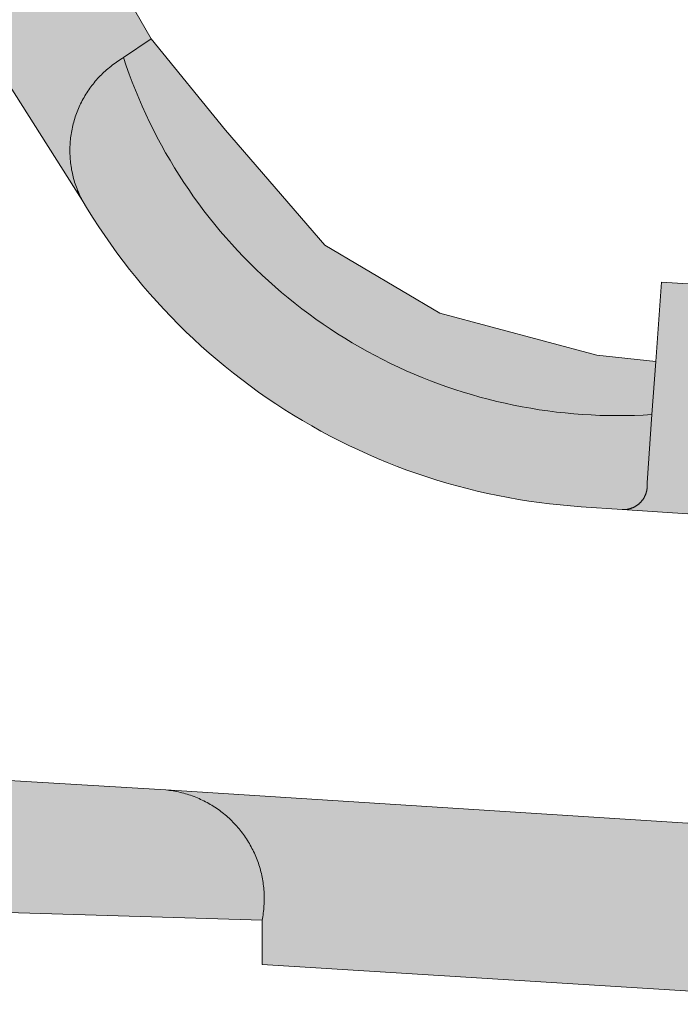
# Model space of a CAD drawing. Extents: x 97094 to 109644, y 463509 to 471969.
# Tile 166 of 256: x 102774 to 102787, y 469079 to 469098. Entities that reach past the tile are written whole.
import ezdxf

# ---------------------------------------------------------------- set-up
doc = ezdxf.new("R2010")
doc.units = 0
doc.layers.add('109 Onkruidbestrijding elementen', color=6, linetype='Continuous', lineweight=20, true_color=0xff00ff)

msp = doc.modelspace()

# ---------------------------------------------------------------- hatches: boundary and pattern name
at = {"layer": '109 Onkruidbestrijding elementen', "true_color": 0xff00ff}
for points in [[(102776.992, 469097.34), (102770.402, 469108.758), (102770.235, 469108.981), (102770.064, 469109.2), (102769.89, 469109.417), (102769.712, 469109.631), (102769.53, 469109.842), (102769.345, 469110.05), (102769.156, 469110.255), (102768.964, 469110.457), (102768.769, 469110.655), (102768.571, 469110.85), (102768.369, 469111.042), (102768.164, 469111.23), (102767.956, 469111.415), (102767.745, 469111.597), (102767.531, 469111.774), (102767.314, 469111.949), (102767.094, 469112.119), (102766.871, 469112.286), (102766.646, 469112.45), (102766.418, 469112.609), (102766.187, 469112.765), (102765.953, 469112.916), (102765.718, 469113.064), (102765.479, 469113.208), (102765.239, 469113.348), (102764.996, 469113.484), (102764.751, 469113.616), (102764.503, 469113.743), (102764.254, 469113.867), (102764.002, 469113.986), (102763.749, 469114.102), (102763.494, 469114.212), (102763.236, 469114.319), (102762.978, 469114.421), (102762.717, 469114.519), (102762.455, 469114.613), (102762.191, 469114.702), (102761.926, 469114.787), (102761.66, 469114.868), (102761.392, 469114.944), (102761.123, 469115.015), (102760.853, 469115.082), (102760.581, 469115.145), (102760.309, 469115.203), (102760.036, 469115.256), (102759.762, 469115.305), (102759.487, 469115.349), (102759.212, 469115.389), (102758.936, 469115.424), (102758.659, 469115.454), (102758.382, 469115.48), (102758.104, 469115.501), (102757.826, 469115.518), (102757.548, 469115.53), (102757.27, 469115.537), (102756.992, 469115.54), (102756.713, 469115.538), (102756.435, 469115.531), (102756.157, 469115.52), (102755.879, 469115.504), (102755.601, 469115.484), (102755.324, 469115.459), (102755.047, 469115.429), (102754.771, 469115.394), (102754.496, 469115.355), (102754.221, 469115.312), (102753.946, 469115.264), (102753.673, 469115.211), (102753.401, 469115.154), (102753.129, 469115.092), (102752.859, 469115.026), (102752.59, 469114.955), (102752.322, 469114.88), (102752.055, 469114.8), (102751.79, 469114.716), (102751.526, 469114.627), (102751.264, 469114.534), (102751.003, 469114.437), (102750.744, 469114.335), (102750.486, 469114.229), (102750.231, 469114.119), (102749.977, 469114.004), (102749.725, 469113.886), (102749.475, 469113.763), (102749.228, 469113.636), (102748.982, 469113.505), (102748.739, 469113.369), (102748.498, 469113.23), (102747.151, 469110.447), (102749.326, 469109.314), (102751.34, 469110.603), (102752.243, 469110.979), (102756.656, 469111.737), (102756.886, 469111.746), (102757.115, 469111.751), (102757.345, 469111.752), (102757.575, 469111.749), (102757.804, 469111.742), (102758.034, 469111.731), (102758.263, 469111.716), (102758.492, 469111.698), (102758.721, 469111.675), (102758.949, 469111.649), (102759.177, 469111.618), (102759.404, 469111.584), (102759.631, 469111.546), (102759.857, 469111.504), (102760.082, 469111.458), (102760.306, 469111.408), (102760.529, 469111.355), (102760.752, 469111.297), (102760.973, 469111.236), (102761.194, 469111.171), (102761.413, 469111.102), (102761.631, 469111.03), (102761.848, 469110.953), (102762.063, 469110.873), (102762.277, 469110.79), (102762.49, 469110.703), (102762.701, 469110.612), (102762.91, 469110.517), (102763.118, 469110.419), (102763.324, 469110.318), (102763.528, 469110.212), (102763.731, 469110.104), (102763.931, 469109.992), (102764.13, 469109.876), (102764.327, 469109.758), (102764.521, 469109.635), (102764.714, 469109.51), (102764.904, 469109.381), (102765.058, 469109.278), (102765.21, 469109.173), (102765.36, 469109.065), (102765.508, 469108.954), (102765.655, 469108.841), (102765.799, 469108.726), (102765.941, 469108.608), (102766.082, 469108.487), (102766.22, 469108.364), (102766.356, 469108.239), (102766.49, 469108.112), (102766.622, 469107.982), (102766.752, 469107.85), (102766.879, 469107.716), (102767.004, 469107.579), (102767.127, 469107.441), (102767.247, 469107.301), (102767.365, 469107.158), (102767.481, 469107.013), (102767.594, 469106.867), (102767.704, 469106.719), (102767.812, 469106.568), (102767.917, 469106.416), (102768.02, 469106.262), (102768.12, 469106.107), (102768.217, 469105.949), (102768.312, 469105.791), (102768.404, 469105.63), (102768.493, 469105.468), (102770.776, 469101.898), (102775.649, 469094.201), (102775.633, 469094.232), (102775.618, 469094.263), (102775.603, 469094.295), (102775.589, 469094.326), (102775.575, 469094.358), (102775.561, 469094.39), (102775.549, 469094.423), (102775.537, 469094.455), (102775.525, 469094.488), (102775.514, 469094.521), (102775.503, 469094.554), (102775.493, 469094.587), (102775.484, 469094.621), (102775.475, 469094.654), (102775.467, 469094.688), (102775.459, 469094.722), (102775.452, 469094.756), (102775.445, 469094.79), (102775.439, 469094.824), (102775.434, 469094.859), (102775.429, 469094.893), (102775.425, 469094.928), (102775.421, 469094.962), (102775.418, 469094.997), (102775.415, 469095.031), (102775.413, 469095.066), (102775.412, 469095.101), (102775.411, 469095.136), (102775.411, 469095.17), (102775.411, 469095.205), (102775.412, 469095.24), (102775.413, 469095.275), (102775.415, 469095.309), (102775.418, 469095.344), (102775.421, 469095.379), (102775.425, 469095.413), (102775.43, 469095.448), (102775.434, 469095.482), (102775.44, 469095.516), (102775.446, 469095.551), (102775.453, 469095.585), (102775.46, 469095.619), (102775.468, 469095.653), (102775.476, 469095.686), (102775.485, 469095.72), (102775.495, 469095.753), (102775.505, 469095.787), (102775.515, 469095.82), (102775.527, 469095.853), (102775.538, 469095.885), (102775.551, 469095.918), (102775.563, 469095.95), (102775.577, 469095.982), (102775.591, 469096.014), (102775.605, 469096.046), (102775.62, 469096.077), (102775.635, 469096.108), (102775.651, 469096.139), (102775.668, 469096.17), (102775.685, 469096.2), (102775.702, 469096.23), (102775.72, 469096.26), (102775.739, 469096.289), (102775.758, 469096.318), (102775.777, 469096.347), (102775.797, 469096.376), (102775.818, 469096.404), (102775.839, 469096.432), (102775.86, 469096.459), (102775.882, 469096.486), (102775.904, 469096.513), (102775.927, 469096.539), (102775.95, 469096.565), (102775.973, 469096.591), (102775.997, 469096.616), (102776.022, 469096.641), (102776.047, 469096.665), (102776.072, 469096.689), (102776.097, 469096.712), (102776.123, 469096.735), (102776.15, 469096.758), (102776.177, 469096.78), (102776.204, 469096.802), (102776.231, 469096.823), (102776.259, 469096.844), (102776.287, 469096.864), (102776.316, 469096.884), (102776.345, 469096.904), (102776.374, 469096.923), (102776.403, 469096.941), (102776.433, 469096.959), (102776.452, 469096.972), (102776.992, 469097.34)], [(102786.717, 469090.037), (102786.791, 469091.065), (102785.646, 469091.193), (102782.599, 469092.007), (102780.364, 469093.329), (102778.434, 469095.565), (102776.992, 469097.34), (102776.452, 469096.972), (102776.506, 469096.812), (102776.563, 469096.653), (102776.622, 469096.495), (102776.684, 469096.338), (102776.748, 469096.182), (102776.815, 469096.027), (102776.885, 469095.873), (102776.957, 469095.721), (102777.032, 469095.57), (102777.109, 469095.419), (102777.189, 469095.271), (102777.271, 469095.123), (102777.356, 469094.977), (102777.443, 469094.833), (102777.533, 469094.69), (102777.625, 469094.548), (102777.719, 469094.408), (102777.815, 469094.27), (102777.914, 469094.133), (102778.015, 469093.998), (102778.119, 469093.864), (102778.224, 469093.733), (102778.332, 469093.603), (102778.442, 469093.475), (102778.554, 469093.349), (102778.668, 469093.224), (102778.785, 469093.102), (102778.903, 469092.981), (102779.023, 469092.863), (102779.145, 469092.746), (102779.269, 469092.632), (102779.396, 469092.52), (102779.523, 469092.41), (102779.653, 469092.302), (102779.785, 469092.196), (102779.918, 469092.092), (102780.053, 469091.991), (102780.189, 469091.892), (102780.328, 469091.795), (102780.468, 469091.7), (102780.609, 469091.608), (102780.752, 469091.519), (102780.896, 469091.431), (102781.042, 469091.346), (102781.189, 469091.264), (102781.338, 469091.184), (102781.488, 469091.106), (102781.639, 469091.031), (102781.792, 469090.959), (102781.945, 469090.889), (102782.1, 469090.821), (102782.256, 469090.757), (102782.413, 469090.695), (102782.571, 469090.635), (102782.73, 469090.578), (102782.89, 469090.524), (102783.05, 469090.472), (102783.212, 469090.424), (102783.374, 469090.377), (102783.537, 469090.334), (102783.701, 469090.293), (102783.866, 469090.255), (102784.031, 469090.22), (102784.196, 469090.188), (102784.362, 469090.158), (102784.529, 469090.131), (102784.696, 469090.107), (102784.864, 469090.086), (102785.031, 469090.067), (102785.199, 469090.052), (102785.368, 469090.039), (102785.536, 469090.029), (102785.705, 469090.021), (102785.874, 469090.017), (102786.042, 469090.015), (102786.211, 469090.017), (102786.38, 469090.021), (102786.548, 469090.027), (102786.717, 469090.037)], [(102775.649, 469094.201), (102775.754, 469094.026), (102775.863, 469093.853), (102775.974, 469093.682), (102776.088, 469093.513), (102776.204, 469093.346), (102776.324, 469093.18), (102776.446, 469093.017), (102776.571, 469092.856), (102776.699, 469092.697), (102776.83, 469092.54), (102776.963, 469092.385), (102777.098, 469092.233), (102777.236, 469092.082), (102777.377, 469091.934), (102777.52, 469091.789), (102777.665, 469091.646), (102777.813, 469091.505), (102777.963, 469091.367), (102778.116, 469091.232), (102778.271, 469091.099), (102778.427, 469090.968), (102778.587, 469090.84), (102778.748, 469090.715), (102778.911, 469090.593), (102779.076, 469090.473), (102779.244, 469090.357), (102779.413, 469090.243), (102779.584, 469090.131), (102779.757, 469090.023), (102779.932, 469089.918), (102780.108, 469089.815), (102780.286, 469089.716), (102780.466, 469089.619), (102780.647, 469089.526), (102780.83, 469089.436), (102781.015, 469089.348), (102781.201, 469089.264), (102781.388, 469089.183), (102781.576, 469089.105), (102781.766, 469089.03), (102781.957, 469088.959), (102782.15, 469088.89), (102782.343, 469088.825), (102782.537, 469088.763), (102782.733, 469088.705), (102782.929, 469088.649), (102783.126, 469088.597), (102783.325, 469088.549), (102783.524, 469088.503), (102783.723, 469088.461), (102783.923, 469088.422), (102784.124, 469088.387), (102784.326, 469088.355), (102784.528, 469088.326), (102784.73, 469088.301), (102784.933, 469088.279), (102785.137, 469088.261), (102785.34, 469088.246), (102786.141, 469088.19), (102786.149, 469088.19), (102786.156, 469088.19), (102786.164, 469088.19), (102786.172, 469088.19), (102786.179, 469088.19), (102786.187, 469088.19), (102786.195, 469088.191), (102786.202, 469088.191), (102786.21, 469088.192), (102786.218, 469088.193), (102786.225, 469088.194), (102786.233, 469088.195), (102786.24, 469088.196), (102786.248, 469088.198), (102786.255, 469088.199), (102786.263, 469088.201), (102786.27, 469088.202), (102786.278, 469088.204), (102786.285, 469088.206), (102786.293, 469088.208), (102786.3, 469088.21), (102786.307, 469088.213), (102786.314, 469088.215), (102786.322, 469088.218), (102786.329, 469088.221), (102786.336, 469088.223), (102786.343, 469088.226), (102786.35, 469088.229), (102786.357, 469088.233), (102786.364, 469088.236), (102786.371, 469088.239), (102786.378, 469088.243), (102786.384, 469088.246), (102786.391, 469088.25), (102786.398, 469088.254), (102786.404, 469088.258), (102786.411, 469088.262), (102786.417, 469088.266), (102786.424, 469088.27), (102786.43, 469088.275), (102786.436, 469088.279), (102786.442, 469088.284), (102786.448, 469088.289), (102786.454, 469088.293), (102786.46, 469088.298), (102786.466, 469088.303), (102786.472, 469088.308), (102786.478, 469088.313), (102786.483, 469088.319), (102786.489, 469088.324), (102786.494, 469088.33), (102786.499, 469088.335), (102786.505, 469088.341), (102786.51, 469088.346), (102786.515, 469088.352), (102786.52, 469088.358), (102786.524, 469088.364), (102786.529, 469088.37), (102786.534, 469088.376), (102786.538, 469088.382), (102786.543, 469088.389), (102786.547, 469088.395), (102786.551, 469088.401), (102786.555, 469088.408), (102786.559, 469088.414), (102786.563, 469088.421), (102786.567, 469088.428), (102786.571, 469088.434), (102786.574, 469088.441), (102786.578, 469088.448), (102786.581, 469088.455), (102786.584, 469088.462), (102786.587, 469088.469), (102786.59, 469088.476), (102786.593, 469088.483), (102786.596, 469088.49), (102786.599, 469088.497), (102786.601, 469088.505), (102786.603, 469088.512), (102786.606, 469088.519), (102786.608, 469088.527), (102786.61, 469088.534), (102786.612, 469088.542), (102786.614, 469088.549), (102786.615, 469088.556), (102786.617, 469088.564), (102786.618, 469088.572), (102786.62, 469088.579), (102786.621, 469088.587), (102786.622, 469088.594), (102786.623, 469088.602), (102786.623, 469088.61), (102786.624, 469088.617), (102786.625, 469088.625), (102786.625, 469088.632), (102786.625, 469088.64), (102786.625, 469088.648), (102786.625, 469088.655), (102786.625, 469088.663), (102786.625, 469088.671), (102786.625, 469088.678), (102786.624, 469088.686), (102786.624, 469088.694), (102786.623, 469088.701), (102786.622, 469088.709), (102786.717, 469090.037), (102786.548, 469090.027), (102786.38, 469090.021), (102786.211, 469090.017), (102786.042, 469090.015), (102785.874, 469090.017), (102785.705, 469090.021), (102785.536, 469090.029), (102785.368, 469090.039), (102785.199, 469090.052), (102785.031, 469090.067), (102784.864, 469090.086), (102784.696, 469090.107), (102784.529, 469090.131), (102784.362, 469090.158), (102784.196, 469090.188), (102784.031, 469090.22), (102783.866, 469090.255), (102783.701, 469090.293), (102783.537, 469090.334), (102783.374, 469090.377), (102783.212, 469090.424), (102783.05, 469090.472), (102782.89, 469090.524), (102782.73, 469090.578), (102782.571, 469090.635), (102782.413, 469090.695), (102782.256, 469090.757), (102782.1, 469090.821), (102781.945, 469090.889), (102781.792, 469090.959), (102781.639, 469091.031), (102781.488, 469091.106), (102781.338, 469091.184), (102781.189, 469091.264), (102781.042, 469091.346), (102780.896, 469091.431), (102780.752, 469091.519), (102780.609, 469091.608), (102780.468, 469091.7), (102780.328, 469091.795), (102780.189, 469091.892), (102780.053, 469091.991), (102779.918, 469092.092), (102779.785, 469092.196), (102779.653, 469092.302), (102779.523, 469092.41), (102779.396, 469092.52), (102779.269, 469092.632), (102779.145, 469092.746), (102779.023, 469092.863), (102778.903, 469092.981), (102778.785, 469093.102), (102778.668, 469093.224), (102778.554, 469093.349), (102778.442, 469093.475), (102778.332, 469093.603), (102778.224, 469093.733), (102778.119, 469093.864), (102778.015, 469093.998), (102777.914, 469094.133), (102777.815, 469094.27), (102777.719, 469094.408), (102777.625, 469094.548), (102777.533, 469094.69), (102777.443, 469094.833), (102777.356, 469094.977), (102777.271, 469095.123), (102777.189, 469095.271), (102777.109, 469095.419), (102777.032, 469095.57), (102776.957, 469095.721), (102776.885, 469095.873), (102776.815, 469096.027), (102776.748, 469096.182), (102776.684, 469096.338), (102776.622, 469096.495), (102776.563, 469096.653), (102776.506, 469096.812), (102776.452, 469096.972), (102776.433, 469096.959), (102776.403, 469096.941), (102776.374, 469096.923), (102776.345, 469096.904), (102776.316, 469096.884), (102776.287, 469096.864), (102776.259, 469096.844), (102776.231, 469096.823), (102776.204, 469096.802), (102776.177, 469096.78), (102776.15, 469096.758), (102776.123, 469096.735), (102776.097, 469096.712), (102776.072, 469096.689), (102776.047, 469096.665), (102776.022, 469096.641), (102775.997, 469096.616), (102775.973, 469096.591), (102775.95, 469096.565), (102775.927, 469096.539), (102775.904, 469096.513), (102775.882, 469096.486), (102775.86, 469096.459), (102775.839, 469096.432), (102775.818, 469096.404), (102775.797, 469096.376), (102775.777, 469096.347), (102775.758, 469096.318), (102775.739, 469096.289), (102775.72, 469096.26), (102775.702, 469096.23), (102775.685, 469096.2), (102775.668, 469096.17), (102775.651, 469096.139), (102775.635, 469096.108), (102775.62, 469096.077), (102775.605, 469096.046), (102775.591, 469096.014), (102775.577, 469095.982), (102775.563, 469095.95), (102775.551, 469095.918), (102775.538, 469095.885), (102775.527, 469095.853), (102775.515, 469095.82), (102775.505, 469095.787), (102775.495, 469095.753), (102775.485, 469095.72), (102775.476, 469095.686), (102775.468, 469095.653), (102775.46, 469095.619), (102775.453, 469095.585), (102775.446, 469095.551), (102775.44, 469095.516), (102775.434, 469095.482), (102775.43, 469095.448), (102775.425, 469095.413), (102775.421, 469095.379), (102775.418, 469095.344), (102775.415, 469095.309), (102775.413, 469095.275), (102775.412, 469095.24), (102775.411, 469095.205), (102775.411, 469095.17), (102775.411, 469095.136), (102775.412, 469095.101), (102775.413, 469095.066), (102775.415, 469095.031), (102775.418, 469094.997), (102775.421, 469094.962), (102775.425, 469094.928), (102775.429, 469094.893), (102775.434, 469094.859), (102775.439, 469094.824), (102775.445, 469094.79), (102775.452, 469094.756), (102775.459, 469094.722), (102775.467, 469094.688), (102775.475, 469094.654), (102775.484, 469094.621), (102775.493, 469094.587), (102775.503, 469094.554), (102775.514, 469094.521), (102775.525, 469094.488), (102775.537, 469094.455), (102775.549, 469094.423), (102775.561, 469094.39), (102775.575, 469094.358), (102775.589, 469094.326), (102775.603, 469094.295), (102775.618, 469094.263), (102775.633, 469094.232), (102775.649, 469094.201)], [(102786.791, 469091.065), (102786.717, 469090.037), (102786.622, 469088.709), (102786.623, 469088.701), (102786.624, 469088.694), (102786.624, 469088.686), (102786.625, 469088.678), (102786.625, 469088.671), (102786.625, 469088.663), (102786.625, 469088.655), (102786.625, 469088.648), (102786.625, 469088.64), (102786.625, 469088.632), (102786.625, 469088.625), (102786.624, 469088.617), (102786.623, 469088.61), (102786.623, 469088.602), (102786.622, 469088.594), (102786.621, 469088.587), (102786.62, 469088.579), (102786.618, 469088.572), (102786.617, 469088.564), (102786.615, 469088.556), (102786.614, 469088.549), (102786.612, 469088.542), (102786.61, 469088.534), (102786.608, 469088.527), (102786.606, 469088.519), (102786.603, 469088.512), (102786.601, 469088.505), (102786.599, 469088.497), (102786.596, 469088.49), (102786.593, 469088.483), (102786.59, 469088.476), (102786.587, 469088.469), (102786.584, 469088.462), (102786.581, 469088.455), (102786.578, 469088.448), (102786.574, 469088.441), (102786.571, 469088.434), (102786.567, 469088.428), (102786.563, 469088.421), (102786.559, 469088.414), (102786.555, 469088.408), (102786.551, 469088.401), (102786.547, 469088.395), (102786.543, 469088.389), (102786.538, 469088.382), (102786.534, 469088.376), (102786.529, 469088.37), (102786.524, 469088.364), (102786.52, 469088.358), (102786.515, 469088.352), (102786.51, 469088.346), (102786.505, 469088.341), (102786.499, 469088.335), (102786.494, 469088.33), (102786.489, 469088.324), (102786.483, 469088.319), (102786.478, 469088.313), (102786.472, 469088.308), (102786.466, 469088.303), (102786.46, 469088.298), (102786.454, 469088.293), (102786.448, 469088.289), (102786.442, 469088.284), (102786.436, 469088.279), (102786.43, 469088.275), (102786.424, 469088.27), (102786.417, 469088.266), (102786.411, 469088.262), (102786.404, 469088.258), (102786.398, 469088.254), (102786.391, 469088.25), (102786.384, 469088.246), (102786.378, 469088.243), (102786.371, 469088.239), (102786.364, 469088.236), (102786.357, 469088.233), (102786.35, 469088.229), (102786.343, 469088.226), (102786.336, 469088.223), (102786.329, 469088.221), (102786.322, 469088.218), (102786.314, 469088.215), (102786.307, 469088.213), (102786.3, 469088.21), (102786.293, 469088.208), (102786.285, 469088.206), (102786.278, 469088.204), (102786.27, 469088.202), (102786.263, 469088.201), (102786.255, 469088.199), (102786.248, 469088.198), (102786.24, 469088.196), (102786.233, 469088.195), (102786.225, 469088.194), (102786.218, 469088.193), (102786.21, 469088.192), (102786.202, 469088.191), (102786.195, 469088.191), (102786.187, 469088.19), (102786.179, 469088.19), (102786.172, 469088.19), (102786.164, 469088.19), (102786.156, 469088.19), (102786.149, 469088.19), (102786.141, 469088.19), (102803.976, 469087.01), (102803.968, 469087.011), (102803.961, 469087.012), (102803.953, 469087.014), (102803.945, 469087.015), (102803.938, 469087.017), (102803.93, 469087.019), (102803.923, 469087.021), (102803.915, 469087.023), (102803.908, 469087.025), (102803.9, 469087.027), (102803.893, 469087.029), (102803.886, 469087.032), (102803.878, 469087.035), (102803.871, 469087.037), (102803.864, 469087.04), (102803.857, 469087.043), (102803.85, 469087.046), (102803.843, 469087.05), (102803.836, 469087.053), (102803.829, 469087.056), (102803.822, 469087.06), (102803.815, 469087.064), (102803.808, 469087.068), (102803.802, 469087.071), (102803.795, 469087.075), (102803.788, 469087.08), (102803.782, 469087.084), (102803.775, 469087.088), (102803.769, 469087.093), (102803.763, 469087.097), (102803.757, 469087.102), (102803.751, 469087.107), (102803.745, 469087.112), (102803.739, 469087.117), (102803.733, 469087.122), (102803.727, 469087.127), (102803.721, 469087.132), (102803.716, 469087.137), (102803.71, 469087.143), (102803.705, 469087.148), (102803.699, 469087.154), (102803.694, 469087.16), (102803.689, 469087.166), (102803.684, 469087.172), (102803.679, 469087.178), (102803.674, 469087.184), (102803.669, 469087.19), (102803.665, 469087.196), (102803.66, 469087.202), (102803.656, 469087.209), (102803.652, 469087.215), (102803.647, 469087.222), (102803.643, 469087.228), (102803.639, 469087.235), (102803.635, 469087.242), (102803.632, 469087.248), (102803.628, 469087.255), (102803.624, 469087.262), (102803.621, 469087.269), (102803.618, 469087.276), (102803.614, 469087.283), (102803.611, 469087.29), (102803.608, 469087.297), (102803.606, 469087.305), (102803.603, 469087.312), (102803.6, 469087.319), (102803.598, 469087.327), (102803.595, 469087.334), (102803.593, 469087.341), (102803.591, 469087.349), (102803.589, 469087.356), (102803.587, 469087.364), (102803.586, 469087.371), (102803.584, 469087.379), (102803.583, 469087.387), (102803.581, 469087.394), (102803.58, 469087.402), (102803.579, 469087.41), (102803.578, 469087.417), (102803.577, 469087.425), (102803.576, 469087.433), (102803.576, 469087.44), (102803.575, 469087.448), (102803.575, 469087.456), (102803.575, 469087.464), (102803.575, 469087.471), (102803.575, 469087.479), (102803.575, 469087.487), (102803.575, 469087.495), (102803.576, 469087.502), (102803.576, 469087.51), (102803.577, 469087.518), (102803.578, 469087.526), (102803.579, 469087.533), (102803.58, 469087.541), (102803.731, 469089.94), (102803.832, 469091.549), (102786.901, 469092.608), (102786.791, 469091.065)], [(102779.144, 469080.21), (102779.151, 469080.244), (102779.157, 469080.279), (102779.162, 469080.314), (102779.167, 469080.348), (102779.172, 469080.383), (102779.175, 469080.418), (102779.179, 469080.453), (102779.181, 469080.488), (102779.183, 469080.523), (102779.185, 469080.558), (102779.186, 469080.593), (102779.186, 469080.628), (102779.186, 469080.663), (102779.185, 469080.698), (102779.184, 469080.733), (102779.182, 469080.768), (102779.179, 469080.803), (102779.176, 469080.838), (102779.172, 469080.873), (102779.168, 469080.908), (102779.163, 469080.943), (102779.158, 469080.977), (102779.152, 469081.012), (102779.145, 469081.046), (102779.138, 469081.081), (102779.13, 469081.115), (102779.122, 469081.149), (102779.113, 469081.183), (102779.104, 469081.217), (102779.094, 469081.251), (102779.083, 469081.284), (102779.072, 469081.317), (102779.06, 469081.35), (102779.048, 469081.383), (102779.035, 469081.416), (102779.022, 469081.448), (102779.008, 469081.481), (102778.994, 469081.513), (102778.979, 469081.545), (102778.964, 469081.576), (102778.948, 469081.607), (102778.932, 469081.638), (102778.915, 469081.669), (102778.897, 469081.7), (102778.879, 469081.73), (102778.861, 469081.76), (102778.842, 469081.789), (102778.823, 469081.818), (102778.803, 469081.847), (102778.782, 469081.876), (102778.762, 469081.904), (102778.74, 469081.932), (102778.718, 469081.96), (102778.696, 469081.987), (102778.674, 469082.013), (102778.651, 469082.04), (102778.627, 469082.066), (102778.603, 469082.092), (102778.579, 469082.117), (102778.554, 469082.142), (102778.529, 469082.166), (102778.503, 469082.19), (102778.477, 469082.214), (102778.451, 469082.237), (102778.424, 469082.26), (102778.397, 469082.282), (102778.37, 469082.304), (102778.342, 469082.325), (102778.314, 469082.346), (102778.285, 469082.366), (102778.256, 469082.386), (102778.227, 469082.406), (102778.197, 469082.425), (102778.168, 469082.443), (102778.138, 469082.461), (102778.107, 469082.479), (102778.076, 469082.496), (102778.045, 469082.512), (102778.014, 469082.528), (102777.983, 469082.544), (102777.951, 469082.558), (102777.919, 469082.573), (102777.887, 469082.587), (102777.854, 469082.6), (102777.822, 469082.613), (102777.789, 469082.625), (102777.756, 469082.637), (102777.722, 469082.648), (102777.689, 469082.659), (102777.655, 469082.669), (102777.622, 469082.678), (102777.588, 469082.687), (102777.554, 469082.695), (102777.519, 469082.703), (102777.485, 469082.711), (102777.451, 469082.717), (102777.416, 469082.723), (102777.381, 469082.729), (102777.347, 469082.734), (102777.312, 469082.738), (102777.277, 469082.742), (102771.948, 469083.06), (102771.913, 469083.059), (102771.878, 469083.058), (102771.843, 469083.056), (102771.808, 469083.054), (102771.773, 469083.051), (102771.738, 469083.047), (102771.704, 469083.043), (102771.669, 469083.038), (102771.634, 469083.033), (102771.6, 469083.027), (102771.565, 469083.021), (102771.531, 469083.014), (102771.497, 469083.006), (102771.463, 469082.998), (102771.429, 469082.989), (102771.395, 469082.98), (102771.361, 469082.97), (102771.328, 469082.96), (102771.295, 469082.949), (102771.262, 469082.938), (102771.229, 469082.925), (102771.196, 469082.913), (102771.163, 469082.9), (102771.131, 469082.886), (102771.099, 469082.872), (102771.067, 469082.857), (102771.036, 469082.842), (102771.005, 469082.826), (102770.974, 469082.81), (102770.943, 469082.793), (102770.912, 469082.776), (102770.882, 469082.758), (102770.852, 469082.74), (102770.823, 469082.721), (102770.794, 469082.702), (102770.765, 469082.682), (102770.736, 469082.662), (102770.708, 469082.641), (102770.68, 469082.62), (102770.652, 469082.598), (102770.625, 469082.576), (102770.598, 469082.553), (102770.572, 469082.53), (102770.546, 469082.507), (102770.52, 469082.483), (102770.495, 469082.459), (102770.47, 469082.434), (102770.446, 469082.409), (102770.422, 469082.384), (102770.398, 469082.358), (102770.375, 469082.331), (102770.352, 469082.305), (102770.33, 469082.278), (102770.308, 469082.25), (102770.287, 469082.223), (102770.266, 469082.194), (102770.246, 469082.166), (102770.226, 469082.137), (102770.206, 469082.108), (102770.187, 469082.079), (102770.169, 469082.049), (102770.151, 469082.019), (102770.133, 469081.989), (102770.116, 469081.958), (102770.1, 469081.927), (102770.084, 469081.896), (102770.068, 469081.864), (102770.053, 469081.833), (102770.039, 469081.801), (102770.025, 469081.769), (102770.012, 469081.736), (102769.999, 469081.704), (102769.987, 469081.671), (102769.975, 469081.638), (102769.964, 469081.605), (102769.953, 469081.571), (102769.943, 469081.538), (102769.934, 469081.504), (102769.925, 469081.47), (102769.917, 469081.436), (102769.909, 469081.402), (102769.902, 469081.368), (102769.895, 469081.333), (102769.889, 469081.299), (102769.883, 469081.264), (102769.878, 469081.229), (102769.874, 469081.195), (102769.87, 469081.16), (102769.867, 469081.125), (102769.891, 469080.491), (102779.144, 469080.21)], [(102777.277, 469082.742), (102777.312, 469082.738), (102777.347, 469082.734), (102777.381, 469082.729), (102777.416, 469082.723), (102777.451, 469082.717), (102777.485, 469082.711), (102777.519, 469082.703), (102777.554, 469082.695), (102777.588, 469082.687), (102777.622, 469082.678), (102777.655, 469082.669), (102777.689, 469082.659), (102777.722, 469082.648), (102777.756, 469082.637), (102777.789, 469082.625), (102777.822, 469082.613), (102777.854, 469082.6), (102777.887, 469082.587), (102777.919, 469082.573), (102777.951, 469082.558), (102777.983, 469082.544), (102778.014, 469082.528), (102778.045, 469082.512), (102778.076, 469082.496), (102778.107, 469082.479), (102778.138, 469082.461), (102778.168, 469082.443), (102778.197, 469082.425), (102778.227, 469082.406), (102778.256, 469082.386), (102778.285, 469082.366), (102778.314, 469082.346), (102778.342, 469082.325), (102778.37, 469082.304), (102778.397, 469082.282), (102778.424, 469082.26), (102778.451, 469082.237), (102778.477, 469082.214), (102778.503, 469082.19), (102778.529, 469082.166), (102778.554, 469082.142), (102778.579, 469082.117), (102778.603, 469082.092), (102778.627, 469082.066), (102778.651, 469082.04), (102778.674, 469082.013), (102778.696, 469081.987), (102778.718, 469081.96), (102778.74, 469081.932), (102778.762, 469081.904), (102778.782, 469081.876), (102778.803, 469081.847), (102778.823, 469081.818), (102778.842, 469081.789), (102778.861, 469081.76), (102778.879, 469081.73), (102778.897, 469081.7), (102778.915, 469081.669), (102778.932, 469081.638), (102778.948, 469081.607), (102778.964, 469081.576), (102778.979, 469081.545), (102778.994, 469081.513), (102779.008, 469081.481), (102779.022, 469081.448), (102779.035, 469081.416), (102779.048, 469081.383), (102779.06, 469081.35), (102779.072, 469081.317), (102779.083, 469081.284), (102779.094, 469081.251), (102779.104, 469081.217), (102779.113, 469081.183), (102779.122, 469081.149), (102779.13, 469081.115), (102779.138, 469081.081), (102779.145, 469081.046), (102779.152, 469081.012), (102779.158, 469080.977), (102779.163, 469080.943), (102779.168, 469080.908), (102779.172, 469080.873), (102779.176, 469080.838), (102779.179, 469080.803), (102779.182, 469080.768), (102779.184, 469080.733), (102779.185, 469080.698), (102779.186, 469080.663), (102779.186, 469080.628), (102779.186, 469080.593), (102779.185, 469080.558), (102779.183, 469080.523), (102779.181, 469080.488), (102779.179, 469080.453), (102779.175, 469080.418), (102779.172, 469080.383), (102779.167, 469080.348), (102779.162, 469080.314), (102779.157, 469080.279), (102779.151, 469080.244), (102779.144, 469080.21), (102779.144, 469079.35), (102791.53, 469078.576), (102791.53, 469079.231), (102791.633, 469079.931), (102791.635, 469079.962), (102791.638, 469079.994), (102791.641, 469080.025), (102791.645, 469080.056), (102791.649, 469080.088), (102791.654, 469080.119), (102791.66, 469080.15), (102791.665, 469080.181), (102791.672, 469080.212), (102791.679, 469080.243), (102791.686, 469080.273), (102791.694, 469080.304), (102791.703, 469080.334), (102791.712, 469080.364), (102791.721, 469080.394), (102791.731, 469080.424), (102791.741, 469080.454), (102791.752, 469080.484), (102791.764, 469080.513), (102791.776, 469080.542), (102791.788, 469080.571), (102791.801, 469080.6), (102791.814, 469080.628), (102791.828, 469080.657), (102791.842, 469080.685), (102791.857, 469080.713), (102791.872, 469080.74), (102791.888, 469080.768), (102791.904, 469080.795), (102791.921, 469080.822), (102791.938, 469080.848), (102791.955, 469080.874), (102791.973, 469080.9), (102791.992, 469080.926), (102792.01, 469080.951), (102792.03, 469080.976), (102792.049, 469081.001), (102792.069, 469081.025), (102792.09, 469081.049), (102792.11, 469081.073), (102792.132, 469081.096), (102792.153, 469081.119), (102792.175, 469081.142), (102792.198, 469081.164), (102792.22, 469081.186), (102792.243, 469081.207), (102792.267, 469081.229), (102792.291, 469081.249), (102792.315, 469081.27), (102792.339, 469081.289), (102792.364, 469081.309), (102792.389, 469081.328), (102792.414, 469081.347), (102792.44, 469081.365), (102792.466, 469081.383), (102792.492, 469081.4), (102792.519, 469081.417), (102792.546, 469081.433), (102792.573, 469081.449), (102792.601, 469081.465), (102792.628, 469081.48), (102792.656, 469081.495), (102792.684, 469081.509), (102792.713, 469081.523), (102792.741, 469081.536), (102792.77, 469081.549), (102792.799, 469081.561), (102792.828, 469081.573), (102792.858, 469081.584), (102792.887, 469081.595), (102792.917, 469081.605), (102792.947, 469081.615), (102792.977, 469081.624), (102793.008, 469081.633), (102793.038, 469081.641), (102793.069, 469081.649), (102793.099, 469081.656), (102793.13, 469081.663), (102793.161, 469081.669), (102793.192, 469081.675), (102793.223, 469081.68), (102793.254, 469081.685), (102793.285, 469081.689), (102793.317, 469081.693), (102793.348, 469081.696), (102793.379, 469081.698), (102793.411, 469081.701), (102793.442, 469081.702), (102793.474, 469081.703), (102793.505, 469081.704), (102793.537, 469081.704), (102793.568, 469081.703), (102793.6, 469081.702), (102777.277, 469082.742)]]:
    msp.add_hatch(color=6, dxfattribs=at).paths.add_polyline_path(points)

# ---------------------------------------------------------------- linework, layer by layer
at = {"layer": '109 Onkruidbestrijding elementen', "color": 3, "true_color": 0x00ff00}
for points in [[(102770.776, 469101.898), (102775.649, 469094.201), (102775.633, 469094.232), (102775.618, 469094.263), (102775.603, 469094.295), (102775.589, 469094.326), (102775.575, 469094.358), (102775.561, 469094.39), (102775.549, 469094.423), (102775.537, 469094.455), (102775.525, 469094.488), (102775.514, 469094.521), (102775.503, 469094.554), (102775.493, 469094.587), (102775.484, 469094.621), (102775.475, 469094.654), (102775.467, 469094.688), (102775.459, 469094.722), (102775.452, 469094.756), (102775.445, 469094.79), (102775.439, 469094.824), (102775.434, 469094.859), (102775.429, 469094.893), (102775.425, 469094.928), (102775.421, 469094.962), (102775.418, 469094.997), (102775.415, 469095.031), (102775.413, 469095.066), (102775.412, 469095.101), (102775.411, 469095.136), (102775.411, 469095.17), (102775.411, 469095.205), (102775.412, 469095.24), (102775.413, 469095.275), (102775.415, 469095.309), (102775.418, 469095.344), (102775.421, 469095.379), (102775.425, 469095.413), (102775.43, 469095.448), (102775.434, 469095.482), (102775.44, 469095.516), (102775.446, 469095.551), (102775.453, 469095.585), (102775.46, 469095.619), (102775.468, 469095.653), (102775.476, 469095.686), (102775.485, 469095.72), (102775.495, 469095.753), (102775.505, 469095.787), (102775.515, 469095.82), (102775.527, 469095.853), (102775.538, 469095.885), (102775.551, 469095.918), (102775.563, 469095.95), (102775.577, 469095.982), (102775.591, 469096.014), (102775.605, 469096.046), (102775.62, 469096.077), (102775.635, 469096.108), (102775.651, 469096.139), (102775.668, 469096.17), (102775.685, 469096.2), (102775.702, 469096.23), (102775.72, 469096.26), (102775.739, 469096.289), (102775.758, 469096.318), (102775.777, 469096.347), (102775.797, 469096.376), (102775.818, 469096.404), (102775.839, 469096.432), (102775.86, 469096.459), (102775.882, 469096.486), (102775.904, 469096.513), (102775.927, 469096.539), (102775.95, 469096.565), (102775.973, 469096.591), (102775.997, 469096.616), (102776.022, 469096.641), (102776.047, 469096.665), (102776.072, 469096.689), (102776.097, 469096.712), (102776.123, 469096.735), (102776.15, 469096.758), (102776.177, 469096.78), (102776.204, 469096.802), (102776.231, 469096.823), (102776.259, 469096.844), (102776.287, 469096.864), (102776.316, 469096.884), (102776.345, 469096.904), (102776.374, 469096.923), (102776.403, 469096.941), (102776.433, 469096.959), (102776.452, 469096.972), (102776.992, 469097.34), (102776.992, 469097.34), (102770.402, 469108.758)], [(102803.832, 469091.549), (102786.901, 469092.608), (102786.791, 469091.065), (102786.791, 469091.065), (102786.717, 469090.037), (102786.622, 469088.709), (102786.623, 469088.701), (102786.624, 469088.694), (102786.624, 469088.686), (102786.625, 469088.678), (102786.625, 469088.671), (102786.625, 469088.663), (102786.625, 469088.655), (102786.625, 469088.648), (102786.625, 469088.64), (102786.625, 469088.632), (102786.625, 469088.625), (102786.624, 469088.617), (102786.623, 469088.61), (102786.623, 469088.602), (102786.622, 469088.594), (102786.621, 469088.587), (102786.62, 469088.579), (102786.618, 469088.572), (102786.617, 469088.564), (102786.615, 469088.556), (102786.614, 469088.549), (102786.612, 469088.542), (102786.61, 469088.534), (102786.608, 469088.527), (102786.606, 469088.519), (102786.603, 469088.512), (102786.601, 469088.505), (102786.599, 469088.497), (102786.596, 469088.49), (102786.593, 469088.483), (102786.59, 469088.476), (102786.587, 469088.469), (102786.584, 469088.462), (102786.581, 469088.455), (102786.578, 469088.448), (102786.574, 469088.441), (102786.571, 469088.434), (102786.567, 469088.428), (102786.563, 469088.421), (102786.559, 469088.414), (102786.555, 469088.408), (102786.551, 469088.401), (102786.547, 469088.395), (102786.543, 469088.389), (102786.538, 469088.382), (102786.534, 469088.376), (102786.529, 469088.37), (102786.524, 469088.364), (102786.52, 469088.358), (102786.515, 469088.352), (102786.51, 469088.346), (102786.505, 469088.341), (102786.499, 469088.335), (102786.494, 469088.33), (102786.489, 469088.324), (102786.483, 469088.319), (102786.478, 469088.313), (102786.472, 469088.308), (102786.466, 469088.303), (102786.46, 469088.298), (102786.454, 469088.293), (102786.448, 469088.289), (102786.442, 469088.284), (102786.436, 469088.279), (102786.43, 469088.275), (102786.424, 469088.27), (102786.417, 469088.266), (102786.411, 469088.262), (102786.404, 469088.258), (102786.398, 469088.254), (102786.391, 469088.25), (102786.384, 469088.246), (102786.378, 469088.243), (102786.371, 469088.239), (102786.364, 469088.236), (102786.357, 469088.233), (102786.35, 469088.229), (102786.343, 469088.226), (102786.336, 469088.223), (102786.329, 469088.221), (102786.322, 469088.218), (102786.314, 469088.215), (102786.307, 469088.213), (102786.3, 469088.21), (102786.293, 469088.208), (102786.285, 469088.206), (102786.278, 469088.204), (102786.27, 469088.202), (102786.263, 469088.201), (102786.255, 469088.199), (102786.248, 469088.198), (102786.24, 469088.196), (102786.233, 469088.195), (102786.225, 469088.194), (102786.218, 469088.193), (102786.21, 469088.192), (102786.202, 469088.191), (102786.195, 469088.191), (102786.187, 469088.19), (102786.179, 469088.19), (102786.172, 469088.19), (102786.164, 469088.19), (102786.156, 469088.19), (102786.149, 469088.19), (102786.141, 469088.19), (102803.976, 469087.01)], [(102769.891, 469080.491), (102779.144, 469080.21), (102779.144, 469080.21), (102779.151, 469080.244), (102779.157, 469080.279), (102779.162, 469080.314), (102779.167, 469080.348), (102779.172, 469080.383), (102779.175, 469080.418), (102779.179, 469080.453), (102779.181, 469080.488), (102779.183, 469080.523), (102779.185, 469080.558), (102779.186, 469080.593), (102779.186, 469080.628), (102779.186, 469080.663), (102779.185, 469080.698), (102779.184, 469080.733), (102779.182, 469080.768), (102779.179, 469080.803), (102779.176, 469080.838), (102779.172, 469080.873), (102779.168, 469080.908), (102779.163, 469080.943), (102779.158, 469080.977), (102779.152, 469081.012), (102779.145, 469081.046), (102779.138, 469081.081), (102779.13, 469081.115), (102779.122, 469081.149), (102779.113, 469081.183), (102779.104, 469081.217), (102779.094, 469081.251), (102779.083, 469081.284), (102779.072, 469081.317), (102779.06, 469081.35), (102779.048, 469081.383), (102779.035, 469081.416), (102779.022, 469081.448), (102779.008, 469081.481), (102778.994, 469081.513), (102778.979, 469081.545), (102778.964, 469081.576), (102778.948, 469081.607), (102778.932, 469081.638), (102778.915, 469081.669), (102778.897, 469081.7), (102778.879, 469081.73), (102778.861, 469081.76), (102778.842, 469081.789), (102778.823, 469081.818), (102778.803, 469081.847), (102778.782, 469081.876), (102778.762, 469081.904), (102778.74, 469081.932), (102778.718, 469081.96), (102778.696, 469081.987), (102778.674, 469082.013), (102778.651, 469082.04), (102778.627, 469082.066), (102778.603, 469082.092), (102778.579, 469082.117), (102778.554, 469082.142), (102778.529, 469082.166), (102778.503, 469082.19), (102778.477, 469082.214), (102778.451, 469082.237), (102778.424, 469082.26), (102778.397, 469082.282), (102778.37, 469082.304), (102778.342, 469082.325), (102778.314, 469082.346), (102778.285, 469082.366), (102778.256, 469082.386), (102778.227, 469082.406), (102778.197, 469082.425), (102778.168, 469082.443), (102778.138, 469082.461), (102778.107, 469082.479), (102778.076, 469082.496), (102778.045, 469082.512), (102778.014, 469082.528), (102777.983, 469082.544), (102777.951, 469082.558), (102777.919, 469082.573), (102777.887, 469082.587), (102777.854, 469082.6), (102777.822, 469082.613), (102777.789, 469082.625), (102777.756, 469082.637), (102777.722, 469082.648), (102777.689, 469082.659), (102777.655, 469082.669), (102777.622, 469082.678), (102777.588, 469082.687), (102777.554, 469082.695), (102777.519, 469082.703), (102777.485, 469082.711), (102777.451, 469082.717), (102777.416, 469082.723), (102777.381, 469082.729), (102777.347, 469082.734), (102777.312, 469082.738), (102777.277, 469082.742), (102771.948, 469083.06)], [(102793.6, 469081.702), (102777.277, 469082.742), (102777.277, 469082.742), (102777.312, 469082.738), (102777.347, 469082.734), (102777.381, 469082.729), (102777.416, 469082.723), (102777.451, 469082.717), (102777.485, 469082.711), (102777.519, 469082.703), (102777.554, 469082.695), (102777.588, 469082.687), (102777.622, 469082.678), (102777.655, 469082.669), (102777.689, 469082.659), (102777.722, 469082.648), (102777.756, 469082.637), (102777.789, 469082.625), (102777.822, 469082.613), (102777.854, 469082.6), (102777.887, 469082.587), (102777.919, 469082.573), (102777.951, 469082.558), (102777.983, 469082.544), (102778.014, 469082.528), (102778.045, 469082.512), (102778.076, 469082.496), (102778.107, 469082.479), (102778.138, 469082.461), (102778.168, 469082.443), (102778.197, 469082.425), (102778.227, 469082.406), (102778.256, 469082.386), (102778.285, 469082.366), (102778.314, 469082.346), (102778.342, 469082.325), (102778.37, 469082.304), (102778.397, 469082.282), (102778.424, 469082.26), (102778.451, 469082.237), (102778.477, 469082.214), (102778.503, 469082.19), (102778.529, 469082.166), (102778.554, 469082.142), (102778.579, 469082.117), (102778.603, 469082.092), (102778.627, 469082.066), (102778.651, 469082.04), (102778.674, 469082.013), (102778.696, 469081.987), (102778.718, 469081.96), (102778.74, 469081.932), (102778.762, 469081.904), (102778.782, 469081.876), (102778.803, 469081.847), (102778.823, 469081.818), (102778.842, 469081.789), (102778.861, 469081.76), (102778.879, 469081.73), (102778.897, 469081.7), (102778.915, 469081.669), (102778.932, 469081.638), (102778.948, 469081.607), (102778.964, 469081.576), (102778.979, 469081.545), (102778.994, 469081.513), (102779.008, 469081.481), (102779.022, 469081.448), (102779.035, 469081.416), (102779.048, 469081.383), (102779.06, 469081.35), (102779.072, 469081.317), (102779.083, 469081.284), (102779.094, 469081.251), (102779.104, 469081.217), (102779.113, 469081.183), (102779.122, 469081.149), (102779.13, 469081.115), (102779.138, 469081.081), (102779.145, 469081.046), (102779.152, 469081.012), (102779.158, 469080.977), (102779.163, 469080.943), (102779.168, 469080.908), (102779.172, 469080.873), (102779.176, 469080.838), (102779.179, 469080.803), (102779.182, 469080.768), (102779.184, 469080.733), (102779.185, 469080.698), (102779.186, 469080.663), (102779.186, 469080.628), (102779.186, 469080.593), (102779.185, 469080.558), (102779.183, 469080.523), (102779.181, 469080.488), (102779.179, 469080.453), (102779.175, 469080.418), (102779.172, 469080.383), (102779.167, 469080.348), (102779.162, 469080.314), (102779.157, 469080.279), (102779.151, 469080.244), (102779.144, 469080.21), (102779.144, 469079.35), (102791.53, 469078.576)]]:
    msp.add_lwpolyline(points, dxfattribs=at)
for points in [[(102786.717, 469090.037), (102786.791, 469091.065), (102785.646, 469091.193), (102782.599, 469092.007), (102780.364, 469093.329), (102778.434, 469095.565), (102776.992, 469097.34), (102776.452, 469096.972), (102776.506, 469096.812), (102776.563, 469096.653), (102776.622, 469096.495), (102776.684, 469096.338), (102776.748, 469096.182), (102776.815, 469096.027), (102776.885, 469095.873), (102776.957, 469095.721), (102777.032, 469095.57), (102777.109, 469095.419), (102777.189, 469095.271), (102777.271, 469095.123), (102777.356, 469094.977), (102777.443, 469094.833), (102777.533, 469094.69), (102777.625, 469094.548), (102777.719, 469094.408), (102777.815, 469094.27), (102777.914, 469094.133), (102778.015, 469093.998), (102778.119, 469093.864), (102778.224, 469093.733), (102778.332, 469093.603), (102778.442, 469093.475), (102778.554, 469093.349), (102778.668, 469093.224), (102778.785, 469093.102), (102778.903, 469092.981), (102779.023, 469092.863), (102779.145, 469092.746), (102779.269, 469092.632), (102779.396, 469092.52), (102779.523, 469092.41), (102779.653, 469092.302), (102779.785, 469092.196), (102779.918, 469092.092), (102780.053, 469091.991), (102780.189, 469091.892), (102780.328, 469091.795), (102780.468, 469091.7), (102780.609, 469091.608), (102780.752, 469091.519), (102780.896, 469091.431), (102781.042, 469091.346), (102781.189, 469091.264), (102781.338, 469091.184), (102781.488, 469091.106), (102781.639, 469091.031), (102781.792, 469090.959), (102781.945, 469090.889), (102782.1, 469090.821), (102782.256, 469090.757), (102782.413, 469090.695), (102782.571, 469090.635), (102782.73, 469090.578), (102782.89, 469090.524), (102783.05, 469090.472), (102783.212, 469090.424), (102783.374, 469090.377), (102783.537, 469090.334), (102783.701, 469090.293), (102783.866, 469090.255), (102784.031, 469090.22), (102784.196, 469090.188), (102784.362, 469090.158), (102784.529, 469090.131), (102784.696, 469090.107), (102784.864, 469090.086), (102785.031, 469090.067), (102785.199, 469090.052), (102785.368, 469090.039), (102785.536, 469090.029), (102785.705, 469090.021), (102785.874, 469090.017), (102786.042, 469090.015), (102786.211, 469090.017), (102786.38, 469090.021), (102786.548, 469090.027), (102786.717, 469090.037)], [(102775.649, 469094.201), (102775.754, 469094.026), (102775.863, 469093.853), (102775.974, 469093.682), (102776.088, 469093.513), (102776.204, 469093.346), (102776.324, 469093.18), (102776.446, 469093.017), (102776.571, 469092.856), (102776.699, 469092.697), (102776.83, 469092.54), (102776.963, 469092.385), (102777.098, 469092.233), (102777.236, 469092.082), (102777.377, 469091.934), (102777.52, 469091.789), (102777.665, 469091.646), (102777.813, 469091.505), (102777.963, 469091.367), (102778.116, 469091.232), (102778.271, 469091.099), (102778.427, 469090.968), (102778.587, 469090.84), (102778.748, 469090.715), (102778.911, 469090.593), (102779.076, 469090.473), (102779.244, 469090.357), (102779.413, 469090.243), (102779.584, 469090.131), (102779.757, 469090.023), (102779.932, 469089.918), (102780.108, 469089.815), (102780.286, 469089.716), (102780.466, 469089.619), (102780.647, 469089.526), (102780.83, 469089.436), (102781.015, 469089.348), (102781.201, 469089.264), (102781.388, 469089.183), (102781.576, 469089.105), (102781.766, 469089.03), (102781.957, 469088.959), (102782.15, 469088.89), (102782.343, 469088.825), (102782.537, 469088.763), (102782.733, 469088.705), (102782.929, 469088.649), (102783.126, 469088.597), (102783.325, 469088.549), (102783.524, 469088.503), (102783.723, 469088.461), (102783.923, 469088.422), (102784.124, 469088.387), (102784.326, 469088.355), (102784.528, 469088.326), (102784.73, 469088.301), (102784.933, 469088.279), (102785.137, 469088.261), (102785.34, 469088.246), (102786.141, 469088.19), (102786.149, 469088.19), (102786.156, 469088.19), (102786.164, 469088.19), (102786.172, 469088.19), (102786.179, 469088.19), (102786.187, 469088.19), (102786.195, 469088.191), (102786.202, 469088.191), (102786.21, 469088.192), (102786.218, 469088.193), (102786.225, 469088.194), (102786.233, 469088.195), (102786.24, 469088.196), (102786.248, 469088.198), (102786.255, 469088.199), (102786.263, 469088.201), (102786.27, 469088.202), (102786.278, 469088.204), (102786.285, 469088.206), (102786.293, 469088.208), (102786.3, 469088.21), (102786.307, 469088.213), (102786.314, 469088.215), (102786.322, 469088.218), (102786.329, 469088.221), (102786.336, 469088.223), (102786.343, 469088.226), (102786.35, 469088.229), (102786.357, 469088.233), (102786.364, 469088.236), (102786.371, 469088.239), (102786.378, 469088.243), (102786.384, 469088.246), (102786.391, 469088.25), (102786.398, 469088.254), (102786.404, 469088.258), (102786.411, 469088.262), (102786.417, 469088.266), (102786.424, 469088.27), (102786.43, 469088.275), (102786.436, 469088.279), (102786.442, 469088.284), (102786.448, 469088.289), (102786.454, 469088.293), (102786.46, 469088.298), (102786.466, 469088.303), (102786.472, 469088.308), (102786.478, 469088.313), (102786.483, 469088.319), (102786.489, 469088.324), (102786.494, 469088.33), (102786.499, 469088.335), (102786.505, 469088.341), (102786.51, 469088.346), (102786.515, 469088.352), (102786.52, 469088.358), (102786.524, 469088.364), (102786.529, 469088.37), (102786.534, 469088.376), (102786.538, 469088.382), (102786.543, 469088.389), (102786.547, 469088.395), (102786.551, 469088.401), (102786.555, 469088.408), (102786.559, 469088.414), (102786.563, 469088.421), (102786.567, 469088.428), (102786.571, 469088.434), (102786.574, 469088.441), (102786.578, 469088.448), (102786.581, 469088.455), (102786.584, 469088.462), (102786.587, 469088.469), (102786.59, 469088.476), (102786.593, 469088.483), (102786.596, 469088.49), (102786.599, 469088.497), (102786.601, 469088.505), (102786.603, 469088.512), (102786.606, 469088.519), (102786.608, 469088.527), (102786.61, 469088.534), (102786.612, 469088.542), (102786.614, 469088.549), (102786.615, 469088.556), (102786.617, 469088.564), (102786.618, 469088.572), (102786.62, 469088.579), (102786.621, 469088.587), (102786.622, 469088.594), (102786.623, 469088.602), (102786.623, 469088.61), (102786.624, 469088.617), (102786.625, 469088.625), (102786.625, 469088.632), (102786.625, 469088.64), (102786.625, 469088.648), (102786.625, 469088.655), (102786.625, 469088.663), (102786.625, 469088.671), (102786.625, 469088.678), (102786.624, 469088.686), (102786.624, 469088.694), (102786.623, 469088.701), (102786.622, 469088.709), (102786.717, 469090.037), (102786.548, 469090.027), (102786.38, 469090.021), (102786.211, 469090.017), (102786.042, 469090.015), (102785.874, 469090.017), (102785.705, 469090.021), (102785.536, 469090.029), (102785.368, 469090.039), (102785.199, 469090.052), (102785.031, 469090.067), (102784.864, 469090.086), (102784.696, 469090.107), (102784.529, 469090.131), (102784.362, 469090.158), (102784.196, 469090.188), (102784.031, 469090.22), (102783.866, 469090.255), (102783.701, 469090.293), (102783.537, 469090.334), (102783.374, 469090.377), (102783.212, 469090.424), (102783.05, 469090.472), (102782.89, 469090.524), (102782.73, 469090.578), (102782.571, 469090.635), (102782.413, 469090.695), (102782.256, 469090.757), (102782.1, 469090.821), (102781.945, 469090.889), (102781.792, 469090.959), (102781.639, 469091.031), (102781.488, 469091.106), (102781.338, 469091.184), (102781.189, 469091.264), (102781.042, 469091.346), (102780.896, 469091.431), (102780.752, 469091.519), (102780.609, 469091.608), (102780.468, 469091.7), (102780.328, 469091.795), (102780.189, 469091.892), (102780.053, 469091.991), (102779.918, 469092.092), (102779.785, 469092.196), (102779.653, 469092.302), (102779.523, 469092.41), (102779.396, 469092.52), (102779.269, 469092.632), (102779.145, 469092.746), (102779.023, 469092.863), (102778.903, 469092.981), (102778.785, 469093.102), (102778.668, 469093.224), (102778.554, 469093.349), (102778.442, 469093.475), (102778.332, 469093.603), (102778.224, 469093.733), (102778.119, 469093.864), (102778.015, 469093.998), (102777.914, 469094.133), (102777.815, 469094.27), (102777.719, 469094.408), (102777.625, 469094.548), (102777.533, 469094.69), (102777.443, 469094.833), (102777.356, 469094.977), (102777.271, 469095.123), (102777.189, 469095.271), (102777.109, 469095.419), (102777.032, 469095.57), (102776.957, 469095.721), (102776.885, 469095.873), (102776.815, 469096.027), (102776.748, 469096.182), (102776.684, 469096.338), (102776.622, 469096.495), (102776.563, 469096.653), (102776.506, 469096.812), (102776.452, 469096.972), (102776.433, 469096.959), (102776.403, 469096.941), (102776.374, 469096.923), (102776.345, 469096.904), (102776.316, 469096.884), (102776.287, 469096.864), (102776.259, 469096.844), (102776.231, 469096.823), (102776.204, 469096.802), (102776.177, 469096.78), (102776.15, 469096.758), (102776.123, 469096.735), (102776.097, 469096.712), (102776.072, 469096.689), (102776.047, 469096.665), (102776.022, 469096.641), (102775.997, 469096.616), (102775.973, 469096.591), (102775.95, 469096.565), (102775.927, 469096.539), (102775.904, 469096.513), (102775.882, 469096.486), (102775.86, 469096.459), (102775.839, 469096.432), (102775.818, 469096.404), (102775.797, 469096.376), (102775.777, 469096.347), (102775.758, 469096.318), (102775.739, 469096.289), (102775.72, 469096.26), (102775.702, 469096.23), (102775.685, 469096.2), (102775.668, 469096.17), (102775.651, 469096.139), (102775.635, 469096.108), (102775.62, 469096.077), (102775.605, 469096.046), (102775.591, 469096.014), (102775.577, 469095.982), (102775.563, 469095.95), (102775.551, 469095.918), (102775.538, 469095.885), (102775.527, 469095.853), (102775.515, 469095.82), (102775.505, 469095.787), (102775.495, 469095.753), (102775.485, 469095.72), (102775.476, 469095.686), (102775.468, 469095.653), (102775.46, 469095.619), (102775.453, 469095.585), (102775.446, 469095.551), (102775.44, 469095.516), (102775.434, 469095.482), (102775.43, 469095.448), (102775.425, 469095.413), (102775.421, 469095.379), (102775.418, 469095.344), (102775.415, 469095.309), (102775.413, 469095.275), (102775.412, 469095.24), (102775.411, 469095.205), (102775.411, 469095.17), (102775.411, 469095.136), (102775.412, 469095.101), (102775.413, 469095.066), (102775.415, 469095.031), (102775.418, 469094.997), (102775.421, 469094.962), (102775.425, 469094.928), (102775.429, 469094.893), (102775.434, 469094.859), (102775.439, 469094.824), (102775.445, 469094.79), (102775.452, 469094.756), (102775.459, 469094.722), (102775.467, 469094.688), (102775.475, 469094.654), (102775.484, 469094.621), (102775.493, 469094.587), (102775.503, 469094.554), (102775.514, 469094.521), (102775.525, 469094.488), (102775.537, 469094.455), (102775.549, 469094.423), (102775.561, 469094.39), (102775.575, 469094.358), (102775.589, 469094.326), (102775.603, 469094.295), (102775.618, 469094.263), (102775.633, 469094.232), (102775.649, 469094.201)]]:
    msp.add_lwpolyline(points, close=True, dxfattribs=at)

doc.saveas('drawing.dxf')
